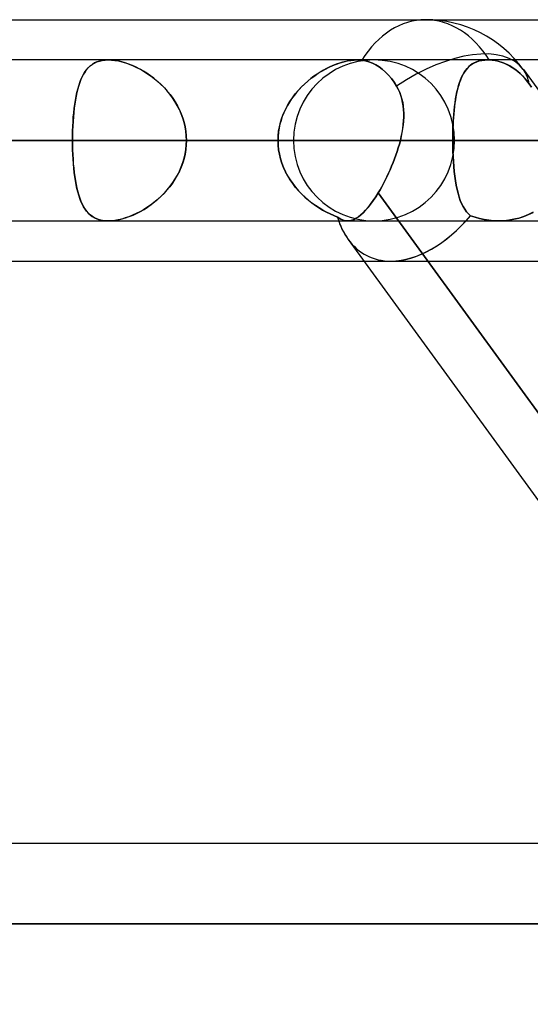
# Model space of a CAD drawing. Header units: millimetres. Extents: x -288 to 288, y -100 to 123.
# Tile 69 of 75: x 150.52 to 157.68, y 41.18 to 55. Entities that reach past the tile are written whole.
import ezdxf

# ---------------------------------------------------------------- set-up
doc = ezdxf.new("R2010")
doc.units = ezdxf.units.MM
doc.layers.add('MAIN-1', color=7, linetype='Continuous')
doc.layers.add('MAIN-2', color=7, linetype='Continuous')

msp = doc.modelspace()

# ---------------------------------------------------------------- linework, layer by layer
at = {"layer": 'MAIN-1'}
for p, q in [((81.421, 55), (156.21, 55)), ((156.21, 55), (163.402, 55)), ((155.254, 54.435), (-155.254, 54.435)), ((155.254, 54.435), (155.264, 54.435)), ((155.264, 54.435), (155.274, 54.435)), ((155.274, 54.435), (155.285, 54.434)), ((155.285, 54.434), (155.295, 54.433)), ((155.295, 54.433), (155.305, 54.433)), ((155.305, 54.433), (155.315, 54.431)), ((155.315, 54.431), (155.366, 54.423)), ((155.366, 54.423), (155.417, 54.408)), ((155.417, 54.408), (155.467, 54.388)), ((155.467, 54.388), (155.514, 54.364)), ((155.514, 54.364), (155.559, 54.336)), ((155.559, 54.336), (155.604, 54.303)), ((162.486, 54.435), (157.474, 54.435)), ((155.604, 54.303), (155.649, 54.264)), ((155.649, 54.264), (155.692, 54.22)), ((155.692, 54.22), (155.732, 54.172)), ((157.582, 54.301), (173.562, 32.301)), ((155.732, 54.172), (155.77, 54.121)), ((155.77, 54.121), (155.803, 54.068)), ((155.803, 54.068), (155.827, 54.025)), ((155.827, 54.025), (155.848, 53.979)), ((155.848, 53.979), (155.865, 53.933)), ((155.865, 53.933), (155.879, 53.885)), ((155.879, 53.885), (155.89, 53.836)), ((155.89, 53.836), (155.898, 53.786)), ((155.898, 53.786), (155.903, 53.734)), ((155.903, 53.734), (155.905, 53.682)), ((155.905, 53.682), (155.904, 53.63)), ((155.897, 53.523), (155.889, 53.469)), ((155.902, 53.577), (155.897, 53.523)), ((155.904, 53.63), (155.902, 53.577)), ((155.88, 53.414), (155.869, 53.36)), ((155.889, 53.469), (155.88, 53.414)), ((155.857, 53.305), (-155.857, 53.305)), ((155.843, 53.253), (155.828, 53.201)), ((155.857, 53.305), (155.843, 53.253)), ((155.869, 53.36), (155.857, 53.305)), ((155.794, 53.097), (155.776, 53.045)), ((155.812, 53.149), (155.794, 53.097)), ((155.828, 53.201), (155.812, 53.149)), ((155.756, 52.994), (155.735, 52.943)), ((155.776, 53.045), (155.756, 52.994)), ((155.692, 52.843), (155.669, 52.794)), ((155.714, 52.893), (155.692, 52.843)), ((155.735, 52.943), (155.714, 52.893)), ((155.621, 52.7), (155.597, 52.655)), ((155.645, 52.747), (155.621, 52.7)), ((155.669, 52.794), (155.645, 52.747)), ((155.547, 52.569), (155.511, 52.512)), ((155.572, 52.611), (155.547, 52.569)), ((155.547, 52.569), (162.181, 43.435)), ((155.597, 52.655), (155.572, 52.611)), ((155.44, 52.41), (155.405, 52.366)), ((155.475, 52.459), (155.44, 52.41)), ((155.511, 52.512), (155.475, 52.459)), ((155.302, 52.259), (155.27, 52.233)), ((155.336, 52.29), (155.302, 52.259)), ((155.37, 52.325), (155.336, 52.29)), ((155.405, 52.366), (155.37, 52.325)), ((-155.118, 52.175), (155.118, 52.175)), ((155.147, 52.177), (155.117, 52.175)), ((155.176, 52.184), (155.147, 52.177)), ((155.207, 52.196), (155.176, 52.184)), ((155.238, 52.212), (155.207, 52.196)), ((155.27, 52.233), (155.238, 52.212)), ((155.125, 51.915), (161.285, 43.435)), ((81.908, 51.61), (155.347, 51.61)), ((163.059, 43.435), (-163.059, 43.435)), ((163.851, 42.305), (-163.851, 42.305))]:
    msp.add_line(p, q, dxfattribs=at)
msp.add_arc((156.21, 53.305), 1.695, 35.9924, 90, dxfattribs=at)
for major_axis, ratio, start_param, end_param in [((0, -1.695), 0.707107, 3.141593, 3.985451), ((1.371, 0.996), 0.506681, 0.000017, 1.500412), ((-0.824, -1.617), 0.616794, -0.536536, -0.305543), ((-0.824, -1.617), 0.616794, 0.30447, 0.311415)]:
    msp.add_ellipse((156.21, 53.305), major_axis=major_axis, ratio=ratio, start_param=start_param, end_param=end_param, dxfattribs=at)
at = {"layer": 'MAIN-2'}
for p, q in [((151.48, 54.325), (151.506, 54.35)), ((151.508, 54.352), (151.482, 54.327)), ((151.506, 54.35), (151.535, 54.372)), ((151.537, 54.373), (151.508, 54.352)), ((151.535, 54.372), (151.566, 54.391)), ((151.568, 54.392), (151.537, 54.373)), ((151.566, 54.391), (151.6, 54.406)), ((151.602, 54.407), (151.568, 54.392)), ((151.6, 54.406), (151.637, 54.419)), ((151.638, 54.419), (151.602, 54.407)), ((151.637, 54.419), (151.676, 54.428)), ((151.677, 54.428), (151.638, 54.419)), ((151.676, 54.428), (151.718, 54.433)), ((151.718, 54.433), (151.677, 54.428)), ((151.718, 54.433), (151.762, 54.435)), ((151.762, 54.435), (151.718, 54.433)), ((151.762, 54.435), (151.807, 54.433)), ((151.806, 54.433), (151.762, 54.435)), ((151.852, 54.428), (151.806, 54.433)), ((151.807, 54.433), (151.853, 54.428)), ((151.9, 54.42), (151.852, 54.428)), ((151.853, 54.428), (151.902, 54.42)), ((151.949, 54.409), (151.9, 54.42)), ((151.902, 54.42), (151.952, 54.408)), ((151.999, 54.394), (151.949, 54.409)), ((151.952, 54.408), (152.003, 54.393)), ((152.05, 54.377), (151.999, 54.394)), ((152.003, 54.393), (152.055, 54.375)), ((152.101, 54.356), (152.05, 54.377)), ((152.055, 54.375), (152.107, 54.354)), ((152.152, 54.333), (152.101, 54.356)), ((152.107, 54.354), (152.158, 54.33)), ((152.202, 54.307), (152.152, 54.333)), ((154.867, 54.336), (154.822, 54.314)), ((154.859, 54.332), (154.91, 54.355)), ((154.912, 54.356), (154.867, 54.336)), ((154.91, 54.355), (154.962, 54.376)), ((154.957, 54.374), (154.912, 54.356)), ((155.002, 54.39), (154.957, 54.374)), ((154.962, 54.376), (155.013, 54.394)), ((155.046, 54.403), (155.002, 54.39)), ((155.013, 54.394), (155.064, 54.408)), ((155.09, 54.415), (155.046, 54.403)), ((155.064, 54.408), (155.114, 54.42)), ((155.133, 54.424), (155.09, 54.415)), ((155.114, 54.42), (155.162, 54.428)), ((155.175, 54.43), (155.133, 54.424)), ((155.162, 54.428), (155.209, 54.433)), ((155.215, 54.434), (155.175, 54.43)), ((155.209, 54.433), (155.254, 54.435)), ((155.253, 54.435), (155.215, 54.434)), ((155.264, 54.435), (155.253, 54.435)), ((157.081, 54.435), (155.254, 54.435)), ((155.274, 54.435), (155.264, 54.435)), ((155.285, 54.434), (155.274, 54.435)), ((155.295, 54.433), (155.285, 54.434)), ((155.305, 54.433), (155.295, 54.433)), ((155.315, 54.431), (155.305, 54.433)), ((155.366, 54.423), (155.315, 54.431)), ((155.417, 54.408), (155.366, 54.423)), ((155.467, 54.388), (155.417, 54.408)), ((155.514, 54.364), (155.467, 54.388)), ((155.559, 54.336), (155.514, 54.364)), ((155.604, 54.303), (155.559, 54.336)), ((156.792, 54.314), (156.816, 54.339)), ((156.819, 54.342), (156.798, 54.321)), ((156.816, 54.339), (156.841, 54.361)), ((156.841, 54.361), (156.819, 54.342)), ((156.841, 54.361), (156.868, 54.38)), ((156.865, 54.378), (156.841, 54.361)), ((156.891, 54.393), (156.865, 54.378)), ((156.868, 54.38), (156.898, 54.396)), ((156.918, 54.405), (156.891, 54.393)), ((156.898, 54.396), (156.93, 54.41)), ((156.947, 54.416), (156.918, 54.405)), ((156.93, 54.41), (156.964, 54.421)), ((156.978, 54.424), (156.947, 54.416)), ((156.964, 54.421), (157.001, 54.429)), ((157.011, 54.43), (156.978, 54.424)), ((157.001, 54.429), (157.04, 54.433)), ((157.045, 54.434), (157.011, 54.43)), ((157.04, 54.433), (157.08, 54.435)), ((157.081, 54.435), (157.045, 54.434)), ((157.08, 54.435), (157.084, 54.435)), ((157.084, 54.435), (157.081, 54.435)), ((157.474, 54.435), (157.081, 54.435)), ((157.084, 54.435), (157.088, 54.435)), ((157.088, 54.435), (157.084, 54.435)), ((157.088, 54.435), (157.092, 54.435)), ((157.092, 54.435), (157.088, 54.435)), ((157.092, 54.435), (157.096, 54.435)), ((157.096, 54.435), (157.092, 54.435)), ((157.096, 54.435), (157.1, 54.435)), ((157.1, 54.435), (157.096, 54.435)), ((157.1, 54.435), (157.104, 54.435)), ((157.104, 54.435), (157.1, 54.435)), ((157.104, 54.435), (157.145, 54.431)), ((157.136, 54.432), (157.104, 54.435)), ((157.169, 54.428), (157.136, 54.432)), ((157.145, 54.431), (157.187, 54.425)), ((157.202, 54.422), (157.169, 54.428)), ((157.187, 54.425), (157.229, 54.416)), ((157.236, 54.415), (157.202, 54.422)), ((157.229, 54.416), (157.271, 54.404)), ((157.269, 54.405), (157.236, 54.415)), ((157.301, 54.393), (157.269, 54.405)), ((157.271, 54.404), (157.312, 54.389)), ((157.333, 54.38), (157.301, 54.393)), ((157.312, 54.389), (157.352, 54.371)), ((157.364, 54.365), (157.333, 54.38)), ((157.352, 54.371), (157.389, 54.352)), ((157.393, 54.35), (157.364, 54.365)), ((157.389, 54.352), (157.426, 54.33)), ((157.422, 54.332), (157.393, 54.35)), ((157.451, 54.313), (157.422, 54.332)), ((151.376, 54.159), (151.393, 54.198)), ((151.395, 54.201), (151.377, 54.162)), ((151.393, 54.198), (151.413, 54.234)), ((151.414, 54.237), (151.395, 54.201)), ((151.413, 54.234), (151.433, 54.267)), ((151.435, 54.27), (151.414, 54.237)), ((151.433, 54.267), (151.456, 54.298)), ((151.457, 54.3), (151.435, 54.27)), ((151.456, 54.298), (151.48, 54.325)), ((151.482, 54.327), (151.457, 54.3)), ((152.158, 54.33), (152.21, 54.303)), ((152.253, 54.279), (152.202, 54.307)), ((152.21, 54.303), (152.262, 54.273)), ((152.303, 54.247), (152.253, 54.279)), ((152.262, 54.273), (152.312, 54.241)), ((152.352, 54.213), (152.303, 54.247)), ((152.312, 54.241), (152.362, 54.206)), ((152.401, 54.177), (152.352, 54.213)), ((152.362, 54.206), (152.41, 54.169)), ((154.645, 54.205), (154.601, 54.172)), ((154.607, 54.177), (154.656, 54.213)), ((154.688, 54.235), (154.645, 54.205)), ((154.656, 54.213), (154.706, 54.247)), ((154.733, 54.264), (154.688, 54.235)), ((154.706, 54.247), (154.757, 54.278)), ((154.778, 54.29), (154.733, 54.264)), ((154.757, 54.278), (154.808, 54.306)), ((154.822, 54.314), (154.778, 54.29)), ((154.808, 54.306), (154.859, 54.332)), ((155.649, 54.264), (155.604, 54.303)), ((155.692, 54.22), (155.649, 54.264)), ((155.732, 54.172), (155.692, 54.22)), ((156.728, 54.217), (156.713, 54.186)), ((156.716, 54.193), (156.733, 54.227)), ((156.744, 54.246), (156.728, 54.217)), ((156.733, 54.227), (156.751, 54.259)), ((156.761, 54.273), (156.744, 54.246)), ((156.751, 54.259), (156.771, 54.288)), ((156.779, 54.298), (156.761, 54.273)), ((156.771, 54.288), (156.792, 54.314)), ((156.798, 54.321), (156.779, 54.298)), ((157.426, 54.33), (157.463, 54.304)), ((157.481, 54.291), (157.451, 54.313)), ((157.463, 54.304), (157.5, 54.276)), ((157.51, 54.268), (157.481, 54.291)), ((157.5, 54.276), (157.536, 54.245)), ((157.538, 54.243), (157.51, 54.268)), ((157.536, 54.245), (157.571, 54.21)), ((157.566, 54.216), (157.538, 54.243)), ((157.592, 54.188), (157.566, 54.216)), ((157.571, 54.21), (157.604, 54.174)), ((151.346, 54.076), (151.332, 54.029)), ((151.332, 54.026), (151.345, 54.073)), ((151.345, 54.073), (151.36, 54.118)), ((151.361, 54.12), (151.346, 54.076)), ((151.36, 54.118), (151.376, 54.159)), ((151.377, 54.162), (151.361, 54.12)), ((152.448, 54.138), (152.401, 54.177)), ((152.41, 54.169), (152.457, 54.13)), ((152.495, 54.096), (152.448, 54.138)), ((152.457, 54.13), (152.503, 54.088)), ((152.539, 54.051), (152.495, 54.096)), ((152.503, 54.088), (152.547, 54.044)), ((154.477, 54.063), (154.438, 54.022)), ((154.467, 54.052), (154.512, 54.096)), ((154.517, 54.101), (154.477, 54.063)), ((154.512, 54.096), (154.559, 54.138)), ((154.559, 54.138), (154.517, 54.101)), ((154.559, 54.138), (154.607, 54.177)), ((154.601, 54.172), (154.559, 54.138)), ((155.77, 54.121), (155.732, 54.172)), ((155.803, 54.068), (155.77, 54.121)), ((155.827, 54.025), (155.803, 54.068)), ((156.661, 54.031), (156.673, 54.075)), ((156.675, 54.082), (156.665, 54.043)), ((156.673, 54.075), (156.686, 54.117)), ((156.687, 54.118), (156.675, 54.082)), ((156.686, 54.117), (156.701, 54.156)), ((156.7, 54.153), (156.687, 54.118)), ((156.713, 54.186), (156.7, 54.153)), ((156.701, 54.156), (156.716, 54.193)), ((157.618, 54.159), (157.592, 54.188)), ((157.604, 54.174), (157.635, 54.137)), ((157.642, 54.129), (157.618, 54.159)), ((157.635, 54.137), (157.664, 54.099)), ((157.664, 54.099), (157.642, 54.129)), ((157.664, 54.099), (157.695, 54.054)), ((157.695, 54.054), (157.664, 54.099)), ((151.309, 53.927), (151.299, 53.873)), ((151.299, 53.87), (151.309, 53.924)), ((151.32, 53.979), (151.309, 53.927)), ((151.309, 53.924), (151.32, 53.976)), ((151.332, 54.029), (151.32, 53.979)), ((151.32, 53.976), (151.332, 54.026)), ((152.582, 54.004), (152.539, 54.051)), ((152.547, 54.044), (152.588, 53.997)), ((152.623, 53.955), (152.582, 54.004)), ((152.588, 53.997), (152.628, 53.949)), ((152.661, 53.904), (152.623, 53.955)), ((152.628, 53.949), (152.665, 53.898)), ((154.366, 53.936), (154.332, 53.891)), ((154.343, 53.905), (154.382, 53.957)), ((154.401, 53.98), (154.366, 53.936)), ((154.382, 53.957), (154.423, 54.006)), ((154.438, 54.022), (154.401, 53.98)), ((154.423, 54.006), (154.467, 54.052)), ((155.848, 53.98), (155.827, 54.025)), ((155.865, 53.934), (155.848, 53.98)), ((155.879, 53.887), (155.865, 53.934)), ((156.637, 53.918), (156.63, 53.873)), ((156.632, 53.887), (156.641, 53.937)), ((156.646, 53.962), (156.637, 53.918)), ((156.641, 53.937), (156.651, 53.985)), ((156.655, 54.003), (156.646, 53.962)), ((156.651, 53.985), (156.661, 54.031)), ((156.665, 54.043), (156.655, 54.003)), ((151.282, 53.755), (151.29, 53.813)), ((151.29, 53.816), (151.283, 53.757)), ((151.299, 53.873), (151.29, 53.816)), ((151.29, 53.813), (151.299, 53.87)), ((152.696, 53.85), (152.661, 53.904)), ((152.665, 53.898), (152.699, 53.845)), ((152.728, 53.795), (152.696, 53.85)), ((152.699, 53.845), (152.731, 53.791)), ((152.757, 53.738), (152.728, 53.795)), ((152.731, 53.791), (152.759, 53.735)), ((154.244, 53.74), (154.274, 53.797)), ((154.272, 53.795), (154.246, 53.744)), ((154.301, 53.843), (154.272, 53.795)), ((154.274, 53.797), (154.307, 53.852)), ((154.332, 53.891), (154.301, 53.843)), ((154.307, 53.852), (154.343, 53.905)), ((155.889, 53.839), (155.879, 53.887)), ((155.897, 53.789), (155.889, 53.839)), ((155.902, 53.738), (155.897, 53.789)), ((156.611, 53.725), (156.617, 53.781)), ((156.617, 53.779), (156.612, 53.73)), ((156.617, 53.781), (156.624, 53.834)), ((156.623, 53.827), (156.617, 53.779)), ((156.63, 53.873), (156.623, 53.827)), ((156.624, 53.834), (156.632, 53.887)), ((151.27, 53.632), (151.276, 53.694)), ((151.276, 53.697), (151.271, 53.634)), ((151.283, 53.757), (151.276, 53.697)), ((151.276, 53.694), (151.282, 53.755)), ((152.783, 53.679), (152.757, 53.738)), ((152.759, 53.735), (152.784, 53.676)), ((152.805, 53.619), (152.783, 53.679)), ((152.784, 53.676), (152.806, 53.617)), ((154.194, 53.621), (154.217, 53.681)), ((154.222, 53.693), (154.201, 53.64)), ((154.217, 53.681), (154.244, 53.74)), ((154.246, 53.744), (154.222, 53.693)), ((155.905, 53.687), (155.902, 53.738)), ((155.905, 53.634), (155.905, 53.687)), ((156.602, 53.609), (156.606, 53.668)), ((156.607, 53.68), (156.603, 53.628)), ((156.606, 53.668), (156.611, 53.725)), ((156.612, 53.73), (156.607, 53.68)), ((151.262, 53.505), (151.26, 53.439)), ((151.26, 53.438), (151.262, 53.504)), ((151.266, 53.57), (151.262, 53.505)), ((151.262, 53.504), (151.266, 53.568)), ((151.271, 53.634), (151.266, 53.57)), ((151.266, 53.568), (151.27, 53.632)), ((152.824, 53.558), (152.805, 53.619)), ((152.806, 53.617), (152.824, 53.556)), ((152.838, 53.496), (152.824, 53.558)), ((152.824, 53.556), (152.838, 53.494)), ((154.168, 53.531), (154.156, 53.475)), ((154.16, 53.497), (154.175, 53.559)), ((154.183, 53.586), (154.168, 53.531)), ((154.175, 53.559), (154.194, 53.621)), ((154.201, 53.64), (154.183, 53.586)), ((155.89, 53.472), (155.897, 53.527)), ((155.897, 53.527), (155.902, 53.581)), ((155.902, 53.581), (155.905, 53.634)), ((156.595, 53.489), (156.598, 53.55)), ((156.597, 53.523), (156.595, 53.469)), ((156.6, 53.576), (156.597, 53.523)), ((156.598, 53.55), (156.602, 53.609)), ((156.603, 53.628), (156.6, 53.576)), ((151.26, 53.439), (151.258, 53.373)), ((151.258, 53.372), (151.26, 53.438)), ((151.258, 53.373), (151.258, 53.305)), ((151.258, 53.305), (151.258, 53.372)), ((152.848, 53.433), (152.838, 53.496)), ((152.838, 53.494), (152.849, 53.432)), ((152.855, 53.369), (152.848, 53.433)), ((152.849, 53.432), (152.855, 53.369)), ((152.855, 53.369), (152.857, 53.305)), ((152.857, 53.305), (152.855, 53.369)), ((154.141, 53.305), (154.143, 53.369)), ((154.148, 53.419), (154.142, 53.362)), ((154.143, 53.369), (154.149, 53.433)), ((154.156, 53.475), (154.148, 53.419)), ((154.149, 53.433), (154.16, 53.497)), ((155.87, 53.361), (155.881, 53.417)), ((155.881, 53.417), (155.89, 53.472)), ((156.592, 53.367), (156.593, 53.429)), ((156.593, 53.415), (156.592, 53.36)), ((156.592, 53.305), (156.592, 53.367)), ((156.593, 53.429), (156.595, 53.489)), ((156.595, 53.469), (156.593, 53.415)), ((-155.857, 53.305), (155.857, 53.305)), ((154.141, 53.305), (-154.141, 53.305)), ((-154.141, 53.305), (154.141, 53.305)), ((154.358, 53.305), (113.836, 53.305)), ((113.836, 53.305), (154.358, 53.305)), ((115.436, 53.305), (156.618, 53.305)), ((156.618, 53.305), (115.436, 53.305)), ((171.986, 53.305), (126.312, 53.305)), ((126.312, 53.305), (171.986, 53.305)), ((127.911, 53.305), (174.246, 53.305)), ((174.246, 53.305), (127.911, 53.305)), ((189.614, 53.305), (138.786, 53.305)), ((138.786, 53.305), (189.614, 53.305)), ((140.385, 53.305), (191.874, 53.305)), ((191.874, 53.305), (140.385, 53.305)), ((140.385, 53.305), (151.258, 53.305)), ((151.258, 53.305), (140.385, 53.305)), ((154.141, 53.305), (143.269, 53.305)), ((143.269, 53.305), (154.141, 53.305)), ((150.518, 53.305), (145.724, 53.305)), ((145.724, 53.305), (156.592, 53.305)), ((156.592, 53.305), (145.724, 53.305)), ((161.386, 53.305), (150.518, 53.305)), ((150.518, 53.305), (161.386, 53.305)), ((207.242, 53.305), (151.258, 53.305)), ((151.258, 53.305), (207.242, 53.305)), ((151.258, 53.237), (151.258, 53.305)), ((151.258, 53.305), (151.258, 53.238)), ((151.258, 53.238), (151.26, 53.172)), ((151.26, 53.171), (151.258, 53.237)), ((152.855, 53.241), (152.848, 53.177)), ((152.849, 53.178), (152.855, 53.241)), ((152.857, 53.305), (152.855, 53.241)), ((152.855, 53.241), (152.857, 53.305)), ((152.857, 53.305), (209.502, 53.305)), ((209.502, 53.305), (152.857, 53.305)), ((152.857, 53.305), (163.729, 53.305)), ((163.729, 53.305), (152.857, 53.305)), ((154.142, 53.362), (154.141, 53.305)), ((154.141, 53.305), (154.143, 53.24)), ((154.143, 53.239), (154.141, 53.305)), ((154.143, 53.24), (154.15, 53.175)), ((154.15, 53.174), (154.143, 53.239)), ((155.828, 53.201), (155.843, 53.253)), ((155.843, 53.253), (155.857, 53.305)), ((155.857, 53.305), (155.87, 53.361)), ((156.592, 53.36), (156.592, 53.305)), ((161.386, 53.305), (156.592, 53.305)), ((156.592, 53.305), (161.386, 53.305)), ((156.593, 53.229), (156.592, 53.305)), ((156.592, 53.305), (156.592, 53.23)), ((156.592, 53.23), (156.594, 53.155)), ((156.594, 53.154), (156.593, 53.229)), ((151.26, 53.172), (151.262, 53.106)), ((151.262, 53.105), (151.26, 53.171)), ((151.262, 53.106), (151.266, 53.042)), ((151.266, 53.04), (151.262, 53.105)), ((152.824, 53.054), (152.838, 53.116)), ((152.838, 53.114), (152.824, 53.052)), ((152.838, 53.116), (152.849, 53.178)), ((152.848, 53.177), (152.838, 53.114)), ((154.15, 53.175), (154.161, 53.111)), ((154.161, 53.11), (154.15, 53.174)), ((154.161, 53.111), (154.176, 53.048)), ((154.176, 53.047), (154.161, 53.11)), ((155.776, 53.045), (155.794, 53.097)), ((155.794, 53.097), (155.812, 53.149)), ((155.812, 53.149), (155.828, 53.201)), ((156.594, 53.155), (156.597, 53.081)), ((156.597, 53.08), (156.594, 53.154)), ((151.266, 53.042), (151.27, 52.978)), ((151.271, 52.976), (151.266, 53.04)), ((151.27, 52.978), (151.276, 52.916)), ((151.276, 52.913), (151.271, 52.976)), ((152.805, 52.991), (152.783, 52.931)), ((152.784, 52.934), (152.806, 52.993)), ((152.824, 53.052), (152.805, 52.991)), ((152.806, 52.993), (152.824, 53.054)), ((154.176, 53.048), (154.195, 52.986)), ((154.196, 52.984), (154.176, 53.047)), ((154.195, 52.986), (154.219, 52.925)), ((154.219, 52.923), (154.196, 52.984)), ((155.735, 52.943), (155.756, 52.994)), ((155.756, 52.994), (155.776, 53.045)), ((156.597, 53.081), (156.601, 53.009)), ((156.601, 53.008), (156.597, 53.08)), ((156.601, 53.009), (156.606, 52.938)), ((156.606, 52.937), (156.601, 53.008)), ((151.276, 52.916), (151.282, 52.855)), ((151.283, 52.853), (151.276, 52.913)), ((151.282, 52.855), (151.29, 52.797)), ((151.29, 52.794), (151.283, 52.853)), ((152.728, 52.815), (152.696, 52.76)), ((152.699, 52.765), (152.731, 52.819)), ((152.757, 52.872), (152.728, 52.815)), ((152.731, 52.819), (152.759, 52.875)), ((152.783, 52.931), (152.757, 52.872)), ((152.759, 52.875), (152.784, 52.934)), ((154.219, 52.925), (154.246, 52.865)), ((154.247, 52.864), (154.219, 52.923)), ((154.246, 52.865), (154.276, 52.808)), ((154.277, 52.806), (154.247, 52.864)), ((155.669, 52.794), (155.692, 52.843)), ((155.692, 52.843), (155.714, 52.893)), ((155.714, 52.893), (155.735, 52.943)), ((156.606, 52.938), (156.613, 52.869)), ((156.613, 52.868), (156.606, 52.937)), ((156.613, 52.869), (156.621, 52.802)), ((156.621, 52.801), (156.613, 52.868)), ((151.29, 52.797), (151.299, 52.74)), ((151.299, 52.737), (151.29, 52.794)), ((151.299, 52.74), (151.309, 52.686)), ((151.309, 52.683), (151.299, 52.737)), ((151.309, 52.686), (151.32, 52.634)), ((151.32, 52.631), (151.309, 52.683)), ((152.661, 52.706), (152.623, 52.655)), ((152.628, 52.661), (152.665, 52.712)), ((152.696, 52.76), (152.661, 52.706)), ((152.665, 52.712), (152.699, 52.765)), ((154.276, 52.808), (154.31, 52.752)), ((154.311, 52.751), (154.277, 52.806)), ((154.31, 52.752), (154.347, 52.699)), ((154.348, 52.698), (154.311, 52.751)), ((154.347, 52.699), (154.387, 52.647)), ((154.388, 52.646), (154.348, 52.698)), ((155.597, 52.655), (155.621, 52.7)), ((155.621, 52.7), (155.645, 52.747)), ((155.645, 52.747), (155.669, 52.794)), ((156.621, 52.802), (156.63, 52.738)), ((156.63, 52.737), (156.621, 52.801)), ((156.63, 52.738), (156.64, 52.676)), ((156.64, 52.676), (156.63, 52.737)), ((156.652, 52.618), (156.64, 52.676)), ((156.64, 52.676), (156.652, 52.618)), ((151.32, 52.634), (151.332, 52.584)), ((151.332, 52.581), (151.32, 52.631)), ((151.332, 52.584), (151.345, 52.537)), ((151.346, 52.534), (151.332, 52.581)), ((151.345, 52.537), (151.36, 52.492)), ((152.539, 52.559), (152.495, 52.514)), ((152.503, 52.522), (152.547, 52.566)), ((152.582, 52.606), (152.539, 52.559)), ((152.547, 52.566), (152.588, 52.613)), ((152.623, 52.655), (152.582, 52.606)), ((152.588, 52.613), (152.628, 52.661)), ((154.387, 52.647), (154.429, 52.598)), ((154.43, 52.597), (154.388, 52.646)), ((154.429, 52.598), (154.473, 52.551)), ((154.474, 52.551), (154.43, 52.597)), ((154.473, 52.551), (154.519, 52.507)), ((154.52, 52.506), (154.474, 52.551)), ((155.511, 52.512), (155.547, 52.569)), ((155.547, 52.569), (155.572, 52.611)), ((162.395, 43.14), (155.547, 52.569)), ((155.572, 52.611), (155.597, 52.655)), ((156.666, 52.562), (156.652, 52.618)), ((156.652, 52.618), (156.666, 52.562)), ((156.681, 52.51), (156.666, 52.562)), ((156.666, 52.562), (156.681, 52.51)), ((151.361, 52.49), (151.346, 52.534)), ((151.36, 52.492), (151.376, 52.451)), ((151.377, 52.448), (151.361, 52.49)), ((151.376, 52.451), (151.393, 52.412)), ((151.395, 52.409), (151.377, 52.448)), ((151.393, 52.412), (151.413, 52.376)), ((151.414, 52.373), (151.395, 52.409)), ((152.312, 52.369), (152.362, 52.404)), ((152.401, 52.433), (152.352, 52.397)), ((152.362, 52.404), (152.41, 52.441)), ((152.448, 52.472), (152.401, 52.433)), ((152.41, 52.441), (152.457, 52.48)), ((152.495, 52.514), (152.448, 52.472)), ((152.457, 52.48), (152.503, 52.522)), ((154.519, 52.507), (154.567, 52.466)), ((154.568, 52.465), (154.52, 52.506)), ((154.567, 52.466), (154.616, 52.427)), ((154.617, 52.426), (154.568, 52.465)), ((154.616, 52.427), (154.666, 52.39)), ((154.667, 52.389), (154.617, 52.426)), ((155.404, 52.365), (155.44, 52.41)), ((155.44, 52.41), (155.475, 52.459)), ((155.475, 52.459), (155.511, 52.512)), ((156.698, 52.462), (156.681, 52.51)), ((156.681, 52.51), (156.698, 52.462)), ((156.717, 52.417), (156.698, 52.462)), ((156.698, 52.462), (156.716, 52.417)), ((156.716, 52.417), (156.737, 52.376)), ((156.737, 52.375), (156.717, 52.417)), ((151.413, 52.376), (151.433, 52.343)), ((151.435, 52.34), (151.414, 52.373)), ((151.433, 52.343), (151.456, 52.312)), ((151.457, 52.31), (151.435, 52.34)), ((151.456, 52.312), (151.48, 52.285)), ((151.482, 52.283), (151.457, 52.31)), ((151.48, 52.285), (151.506, 52.26)), ((151.508, 52.258), (151.482, 52.283)), ((151.506, 52.26), (151.535, 52.238)), ((152.152, 52.277), (152.101, 52.254)), ((152.107, 52.256), (152.158, 52.28)), ((152.202, 52.303), (152.152, 52.277)), ((152.158, 52.28), (152.21, 52.307)), ((152.253, 52.331), (152.202, 52.303)), ((152.21, 52.307), (152.262, 52.337)), ((152.303, 52.363), (152.253, 52.331)), ((152.262, 52.337), (152.312, 52.369)), ((152.352, 52.397), (152.303, 52.363)), ((154.666, 52.39), (154.716, 52.357)), ((154.718, 52.356), (154.667, 52.389)), ((154.716, 52.357), (154.767, 52.326)), ((154.769, 52.325), (154.718, 52.356)), ((154.767, 52.326), (154.819, 52.298)), ((154.82, 52.297), (154.769, 52.325)), ((154.819, 52.298), (154.871, 52.272)), ((154.872, 52.272), (154.82, 52.297)), ((154.871, 52.272), (154.923, 52.249)), ((154.924, 52.249), (154.872, 52.272)), ((155.27, 52.233), (155.302, 52.259)), ((155.302, 52.259), (155.335, 52.29)), ((155.335, 52.29), (155.37, 52.325)), ((155.37, 52.325), (155.404, 52.365)), ((156.737, 52.376), (156.76, 52.338)), ((156.76, 52.338), (156.737, 52.375)), ((156.785, 52.304), (156.76, 52.338)), ((156.76, 52.338), (156.785, 52.304)), ((156.813, 52.274), (156.785, 52.304)), ((156.785, 52.304), (156.813, 52.274)), ((156.843, 52.248), (156.813, 52.274)), ((156.813, 52.274), (156.843, 52.248)), ((157.589, 52.236), (157.655, 52.263)), ((157.656, 52.264), (157.59, 52.236)), ((157.655, 52.263), (157.718, 52.295)), ((157.719, 52.296), (157.656, 52.264)), ((151.537, 52.237), (151.508, 52.258)), ((151.535, 52.238), (151.566, 52.219)), ((151.568, 52.218), (151.537, 52.237)), ((151.566, 52.219), (151.6, 52.204)), ((151.602, 52.203), (151.568, 52.218)), ((151.6, 52.204), (151.637, 52.191)), ((151.638, 52.191), (151.602, 52.203)), ((151.637, 52.191), (151.676, 52.182)), ((151.677, 52.182), (151.638, 52.191)), ((151.676, 52.182), (151.718, 52.177)), ((151.718, 52.177), (151.677, 52.182)), ((151.762, 52.175), (151.718, 52.177)), ((151.718, 52.177), (151.762, 52.175)), ((151.806, 52.177), (151.762, 52.175)), ((151.762, 52.175), (151.807, 52.177)), ((151.852, 52.182), (151.806, 52.177)), ((151.807, 52.177), (151.853, 52.182)), ((151.9, 52.19), (151.852, 52.182)), ((151.853, 52.182), (151.902, 52.19)), ((151.949, 52.201), (151.9, 52.19)), ((151.902, 52.19), (151.952, 52.202)), ((151.999, 52.216), (151.949, 52.201)), ((151.952, 52.202), (152.003, 52.217)), ((152.05, 52.233), (151.999, 52.216)), ((152.003, 52.217), (152.055, 52.235)), ((152.101, 52.254), (152.05, 52.233)), ((152.055, 52.235), (152.107, 52.256)), ((154.923, 52.249), (154.975, 52.229)), ((154.975, 52.229), (154.924, 52.249)), ((154.975, 52.229), (154.999, 52.213)), ((154.999, 52.213), (154.975, 52.229)), ((154.999, 52.213), (155.023, 52.2)), ((155.023, 52.199), (154.999, 52.213)), ((155.023, 52.2), (155.046, 52.189)), ((155.046, 52.189), (155.023, 52.199)), ((155.046, 52.189), (155.07, 52.181)), ((155.07, 52.181), (155.046, 52.189)), ((155.07, 52.181), (155.093, 52.177)), ((155.093, 52.177), (155.07, 52.181)), ((155.093, 52.177), (155.117, 52.175)), ((155.117, 52.175), (155.093, 52.177)), ((155.117, 52.175), (155.146, 52.177)), ((155.118, 52.175), (157.235, 52.175)), ((155.146, 52.177), (155.176, 52.184)), ((155.176, 52.184), (155.207, 52.196)), ((155.207, 52.196), (155.238, 52.212)), ((155.238, 52.212), (155.27, 52.233)), ((156.905, 52.225), (156.843, 52.248)), ((156.843, 52.248), (156.905, 52.226)), ((156.905, 52.226), (156.968, 52.208)), ((156.969, 52.207), (156.905, 52.225)), ((156.968, 52.208), (157.033, 52.194)), ((157.034, 52.193), (156.969, 52.207)), ((157.033, 52.194), (157.099, 52.183)), ((157.1, 52.183), (157.034, 52.193)), ((157.099, 52.183), (157.167, 52.177)), ((157.167, 52.177), (157.1, 52.183)), ((157.235, 52.175), (157.167, 52.177)), ((157.167, 52.177), (157.235, 52.175)), ((157.308, 52.177), (157.235, 52.175)), ((157.235, 52.175), (157.307, 52.177)), ((157.235, 52.175), (159.126, 52.175)), ((157.307, 52.177), (157.379, 52.185)), ((157.38, 52.185), (157.308, 52.177)), ((157.379, 52.185), (157.451, 52.197)), ((157.451, 52.197), (157.38, 52.185)), ((157.522, 52.214), (157.451, 52.197)), ((157.451, 52.197), (157.521, 52.214)), ((157.521, 52.214), (157.589, 52.236)), ((157.59, 52.236), (157.522, 52.214)), ((155.347, 51.61), (155.723, 51.61)), ((155.723, 51.61), (159.537, 51.61)), ((-163.851, 42.305), (163.851, 42.305)), ((162.301, 42.305), (-162.301, 42.305)), ((-162.301, 42.305), (162.301, 42.305))]:
    msp.add_line(p, q, dxfattribs=at)
for start, end in [(0, 180), (180, 0)]:
    msp.add_arc((155.488, 53.305), 1.13, start, end, dxfattribs=at)
for major_axis, ratio, start_param, end_param in [((0, -1.695), 0.707107, -3.141593, -2.297734), ((0, -1.695), 0.707107, 2.300159, 3.141593), ((0, -1.695), 0.707107, 2.300159, 3.141593), ((1.371, 0.996), 0.506681, 0.000017, 1.500412), ((1.371, 0.996), 0.506681, -0.002866, 0.000017), ((1.371, 0.996), 0.506681, -0.002866, 0.000017), ((1.371, 0.996), 0.506681, -0.249641, -0.002866), ((1.371, 0.996), 0.506681, -0.249641, -0.002866), ((-0.824, -1.617), 0.616794, -0.578819, -0.305543), ((-0.824, -1.617), 0.616794, -0.578819, -0.536536), ((-0.824, -1.617), 0.616794, 0.30447, 1.20165), ((-0.824, -1.617), 0.616794, 0.311415, 1.20165), ((-0.824, -1.617), 0.616794, -0.305543, 0.30447), ((-0.824, -1.617), 0.616794, -0.305543, 0.30447)]:
    msp.add_ellipse((156.21, 53.305), major_axis=major_axis, ratio=ratio, start_param=start_param, end_param=end_param, dxfattribs=at)

doc.saveas('drawing.dxf')
